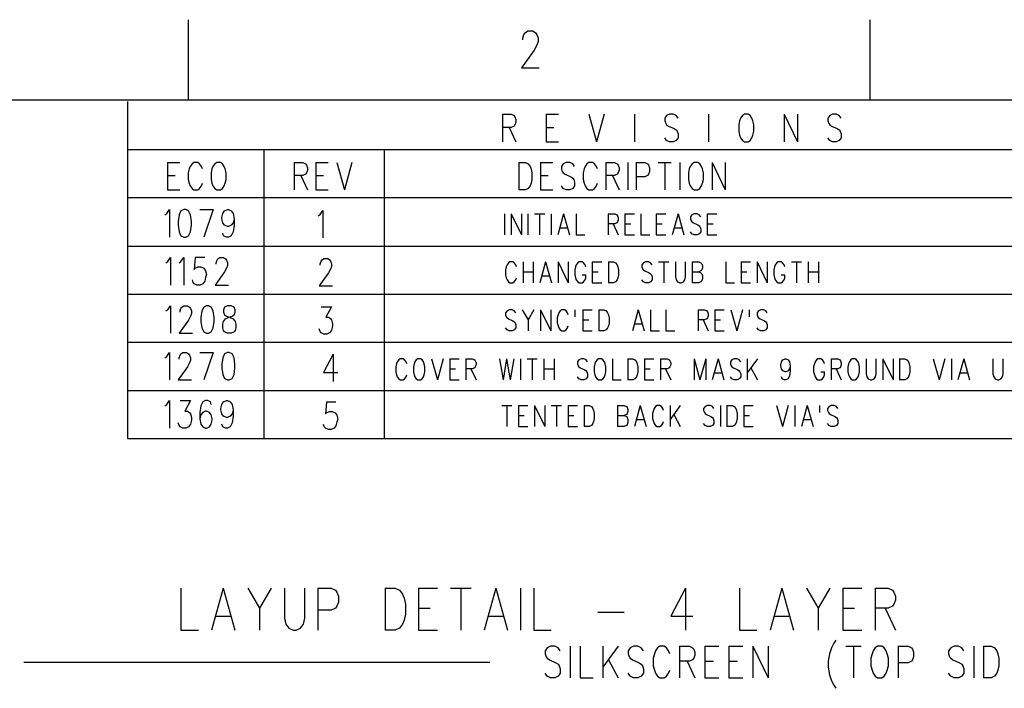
# Model space of a CAD drawing. Extents: x 0.9 to 16.1, y 0.6 to 10.4.
# Tile 30 of 31: x 11.8 to 14.6, y 8.5 to 10.4. Entities that reach past the tile are written whole.
import ezdxf

# ---------------------------------------------------------------- set-up
doc = ezdxf.new("R2010")
doc.units = 0
doc.layers.add('pho', color=1, linetype='CONTINUOUS')

msp = doc.modelspace()

# ---------------------------------------------------------------- linework, layer by layer
at = {"layer": 'pho', "color": 1}
for points in [[(12.31012, 10.19206), (12.31012, 10.41618)], [(14.21519, 10.19206), (14.21519, 10.41618)], [(13.24737, 10.37486), (13.25094, 10.37976), (13.25807, 10.38466), (13.27233, 10.38466), (13.27947, 10.37976), (13.28303, 10.37486), (13.2866, 10.36505), (13.2866, 10.35525), (13.28303, 10.34544), (13.2759, 10.33073), (13.24024, 10.28171), (13.29016, 10.28171)], [(13.24381, 10.36015), (13.24381, 10.36505), (13.24737, 10.37486)], [(1.10388, 10.19206), (15.89612, 10.19206)], [(12.13979, 10.18757), (12.13979, 9.64967), (15.27754, 9.64967)], [(13.1878, 10.15199), (13.1878, 10.07551)], [(13.1878, 10.15199), (13.21164, 10.15199), (13.21958, 10.14835), (13.22223, 10.14471), (13.22488, 10.13743), (13.22488, 10.13014), (13.22223, 10.12286), (13.21958, 10.11922), (13.21164, 10.11557), (13.1878, 10.11557)], [(13.30964, 10.15199), (13.30964, 10.07551)], [(13.30964, 10.15199), (13.34407, 10.15199)], [(13.42883, 10.15199), (13.45002, 10.07551)], [(13.47121, 10.15199), (13.45002, 10.07551)], [(13.55597, 10.15199), (13.55597, 10.07551)], [(13.67782, 10.14107), (13.67252, 10.14835), (13.66457, 10.15199), (13.65398, 10.15199), (13.64603, 10.14835), (13.64073, 10.14107), (13.64073, 10.13378), (13.64338, 10.1265), (13.64603, 10.12286), (13.65133, 10.11922), (13.66722, 10.11193), (13.67252, 10.10829), (13.67517, 10.10465), (13.67782, 10.09736), (13.67782, 10.08644), (13.67252, 10.07915), (13.66457, 10.07551), (13.65398, 10.07551), (13.64603, 10.07915), (13.64073, 10.08644)], [(13.76258, 10.15199), (13.76258, 10.07551)], [(13.86323, 10.15199), (13.85793, 10.14835), (13.85263, 10.14107), (13.84999, 10.13378), (13.84734, 10.12286), (13.84734, 10.10465), (13.84999, 10.09372), (13.85263, 10.08644), (13.85793, 10.07915), (13.86323, 10.07551), (13.87382, 10.07551), (13.87912, 10.07915), (13.88442, 10.08644), (13.88707, 10.09372), (13.88972, 10.10465), (13.88972, 10.12286), (13.88707, 10.13378), (13.88442, 10.14107), (13.87912, 10.14835), (13.87382, 10.15199), (13.86323, 10.15199)], [(13.97448, 10.15199), (13.97448, 10.07551)], [(13.97448, 10.15199), (14.01156, 10.07551)], [(14.01156, 10.15199), (14.01156, 10.07551)], [(14.1334, 10.14107), (14.1281, 10.14835), (14.12016, 10.15199), (14.10956, 10.15199), (14.10162, 10.14835), (14.09632, 10.14107), (14.09632, 10.13378), (14.09897, 10.1265), (14.10162, 10.12286), (14.10691, 10.11922), (14.12281, 10.11193), (14.1281, 10.10829), (14.13075, 10.10465), (14.1334, 10.09736), (14.1334, 10.08644), (14.1281, 10.07915), (14.12016, 10.07551), (14.10956, 10.07551), (14.10162, 10.07915), (14.09632, 10.08644)], [(13.20634, 10.11557), (13.22488, 10.07551)], [(13.30964, 10.11557), (13.33083, 10.11557)], [(13.30964, 10.07551), (13.34407, 10.07551)], [(15.9015, 10.0531), (12.13979, 10.0531)], [(12.13979, 10.0531), (12.13979, 9.5152), (15.89702, 9.5152)], [(12.5208, 10.0531), (12.5208, 9.64967)], [(12.85699, 10.0531), (12.85699, 9.64967)], [(12.25096, 10.01752), (12.25096, 9.94104)], [(12.25096, 10.01752), (12.28539, 10.01752)], [(12.34896, 9.99931), (12.34631, 10.00659), (12.34101, 10.01388), (12.33572, 10.01752), (12.32512, 10.01752), (12.31982, 10.01388), (12.31453, 10.00659), (12.31188, 9.99931), (12.30923, 9.98838), (12.30923, 9.97017), (12.31188, 9.95925), (12.31453, 9.95196), (12.31982, 9.94468), (12.32512, 9.94104), (12.33572, 9.94104), (12.34101, 9.94468), (12.34631, 9.95196), (12.34896, 9.95925)], [(12.38869, 10.01752), (12.38339, 10.01388), (12.3781, 10.00659), (12.37545, 9.99931), (12.3728, 9.98838), (12.3728, 9.97017), (12.37545, 9.95925), (12.3781, 9.95196), (12.38339, 9.94468), (12.38869, 9.94104), (12.39929, 9.94104), (12.40458, 9.94468), (12.40988, 9.95196), (12.41253, 9.95925), (12.41518, 9.97017), (12.41518, 9.98838), (12.41253, 9.99931), (12.40988, 10.00659), (12.40458, 10.01388), (12.39929, 10.01752), (12.38869, 10.01752)], [(12.60507, 10.01752), (12.60507, 9.94104)], [(12.60507, 10.01752), (12.62891, 10.01752), (12.63686, 10.01388), (12.63951, 10.01024), (12.64216, 10.00295), (12.64216, 9.99567), (12.63951, 9.98838), (12.63686, 9.98474), (12.62891, 9.9811), (12.60507, 9.9811)], [(12.66599, 10.01752), (12.66599, 9.94104)], [(12.66599, 10.01752), (12.70043, 10.01752)], [(12.72427, 10.01752), (12.74546, 9.94104)], [(12.76665, 10.01752), (12.74546, 9.94104)], [(13.23262, 10.01752), (13.23262, 9.94104)], [(13.23262, 10.01752), (13.25116, 10.01752), (13.25911, 10.01388), (13.26441, 10.00659), (13.26706, 9.99931), (13.26971, 9.98838), (13.26971, 9.97017), (13.26706, 9.95925), (13.26441, 9.95196), (13.25911, 9.94468), (13.25116, 9.94104), (13.23262, 9.94104)], [(13.29354, 10.01752), (13.29354, 9.94104)], [(13.29354, 10.01752), (13.32798, 10.01752)], [(13.3889, 10.00659), (13.3836, 10.01388), (13.37566, 10.01752), (13.36506, 10.01752), (13.35711, 10.01388), (13.35182, 10.00659), (13.35182, 9.99931), (13.35447, 9.99203), (13.35711, 9.98838), (13.36241, 9.98474), (13.3783, 9.97746), (13.3836, 9.97382), (13.38625, 9.97017), (13.3889, 9.96289), (13.3889, 9.95196), (13.3836, 9.94468), (13.37566, 9.94104), (13.36506, 9.94104), (13.35711, 9.94468), (13.35182, 9.95196)], [(13.45247, 9.99931), (13.44982, 10.00659), (13.44452, 10.01388), (13.43923, 10.01752), (13.42863, 10.01752), (13.42333, 10.01388), (13.41804, 10.00659), (13.41539, 9.99931), (13.41274, 9.98838), (13.41274, 9.97017), (13.41539, 9.95925), (13.41804, 9.95196), (13.42333, 9.94468), (13.42863, 9.94104), (13.43923, 9.94104), (13.44452, 9.94468), (13.44982, 9.95196), (13.45247, 9.95925)], [(13.47631, 10.01752), (13.47631, 9.94104)], [(13.47631, 10.01752), (13.50015, 10.01752), (13.50809, 10.01388), (13.51074, 10.01024), (13.51339, 10.00295), (13.51339, 9.99567), (13.51074, 9.98838), (13.50809, 9.98474), (13.50015, 9.9811), (13.47631, 9.9811)], [(13.53723, 10.01752), (13.53723, 9.94104)], [(13.56107, 10.01752), (13.56107, 9.94104)], [(13.56107, 10.01752), (13.58491, 10.01752), (13.59285, 10.01388), (13.5955, 10.01024), (13.59815, 10.00295), (13.59815, 9.99203), (13.5955, 9.98474), (13.59285, 9.9811), (13.58491, 9.97746), (13.56107, 9.97746)], [(13.62199, 10.01752), (13.65907, 10.01752)], [(13.64053, 10.01752), (13.64053, 9.94104)], [(13.68291, 10.01752), (13.68291, 9.94104)], [(13.72264, 10.01752), (13.71734, 10.01388), (13.71205, 10.00659), (13.7094, 9.99931), (13.70675, 9.98838), (13.70675, 9.97017), (13.7094, 9.95925), (13.71205, 9.95196), (13.71734, 9.94468), (13.72264, 9.94104), (13.73324, 9.94104), (13.73853, 9.94468), (13.74383, 9.95196), (13.74648, 9.95925), (13.74913, 9.97017), (13.74913, 9.98838), (13.74648, 9.99931), (13.74383, 10.00659), (13.73853, 10.01388), (13.73324, 10.01752), (13.72264, 10.01752)], [(13.77297, 10.01752), (13.77297, 9.94104)], [(13.77297, 10.01752), (13.81005, 9.94104)], [(13.81005, 10.01752), (13.81005, 9.94104)], [(12.25096, 9.9811), (12.27215, 9.9811)], [(12.62361, 9.9811), (12.64216, 9.94104)], [(12.66599, 9.9811), (12.68718, 9.9811)], [(13.29354, 9.9811), (13.31473, 9.9811)], [(13.49485, 9.9811), (13.51339, 9.94104)], [(12.25096, 9.94104), (12.28539, 9.94104)], [(12.66599, 9.94104), (12.70043, 9.94104)], [(13.29354, 9.94104), (13.32798, 9.94104)], [(15.9015, 9.91862), (12.13979, 9.91862)], [(12.13979, 9.91862), (12.13979, 9.38072), (15.88806, 9.38072)], [(12.13979, 9.91862), (12.13979, 9.38072), (15.89702, 9.38072)], [(12.5208, 9.91862), (12.5208, 9.5152)], [(12.85699, 9.91862), (12.85699, 9.5152)], [(12.24378, 9.87117), (12.24908, 9.87481), (12.25703, 9.88573), (12.25703, 9.80925)], [(12.29676, 9.88573), (12.28881, 9.88209), (12.28352, 9.87117), (12.28087, 9.85296), (12.28087, 9.84203), (12.28352, 9.82382), (12.28881, 9.81289), (12.29676, 9.80925), (12.30206, 9.80925), (12.31, 9.81289), (12.3153, 9.82382), (12.31795, 9.84203), (12.31795, 9.85296), (12.3153, 9.87117), (12.31, 9.88209), (12.30206, 9.88573), (12.29676, 9.88573)], [(12.34179, 9.88573), (12.37887, 9.88573)], [(12.37887, 9.88573), (12.35238, 9.80925)], [(12.43714, 9.86024), (12.43449, 9.84931), (12.4292, 9.84203), (12.42125, 9.83839), (12.4186, 9.83839), (12.41066, 9.84203), (12.40536, 9.84931), (12.40271, 9.86024), (12.40271, 9.86388), (12.40536, 9.87481), (12.41066, 9.88209), (12.4186, 9.88573), (12.42125, 9.88573), (12.4292, 9.88209), (12.43449, 9.87481), (12.43714, 9.86024), (12.43714, 9.84203), (12.43449, 9.82382), (12.4292, 9.81289), (12.42125, 9.80925), (12.41595, 9.80925), (12.40801, 9.81289), (12.40536, 9.82018)], [(12.67231, 9.86848), (12.67761, 9.87212), (12.68555, 9.88304), (12.68555, 9.80656)], [(13.19318, 9.87436), (13.19318, 9.81553)], [(13.21151, 9.87436), (13.21151, 9.81553)], [(13.21151, 9.87436), (13.24004, 9.81553)], [(13.24004, 9.87436), (13.24004, 9.81553)], [(13.25838, 9.87436), (13.25838, 9.81553)], [(13.27671, 9.87436), (13.30524, 9.87436)], [(13.29098, 9.87436), (13.29098, 9.81553)], [(13.32358, 9.87436), (13.32358, 9.81553)], [(13.35822, 9.87436), (13.34191, 9.81553)], [(13.35822, 9.87436), (13.37451, 9.81553)], [(13.39285, 9.87436), (13.39285, 9.81553), (13.4173, 9.81553)], [(13.4825, 9.87436), (13.4825, 9.81553)], [(13.4825, 9.87436), (13.50084, 9.87436), (13.50695, 9.87156), (13.50899, 9.86876), (13.51103, 9.86315), (13.51103, 9.85755), (13.50899, 9.85195), (13.50695, 9.84915), (13.50084, 9.84634), (13.4825, 9.84634)], [(13.52936, 9.87436), (13.52936, 9.81553)], [(13.52936, 9.87436), (13.55585, 9.87436)], [(13.57419, 9.87436), (13.57419, 9.81553), (13.59864, 9.81553)], [(13.61698, 9.87436), (13.61698, 9.81553)], [(13.61698, 9.87436), (13.64346, 9.87436)], [(13.6781, 9.87436), (13.6618, 9.81553)], [(13.6781, 9.87436), (13.6944, 9.81553)], [(13.71682, 9.87156), (13.71274, 9.86595)], [(13.71274, 9.86595), (13.71274, 9.86035), (13.71478, 9.85475), (13.71682, 9.85195)], [(13.74127, 9.86595), (13.73719, 9.87156), (13.73108, 9.87436), (13.72293, 9.87436), (13.71682, 9.87156)], [(13.71682, 9.85195), (13.72089, 9.84915), (13.73311, 9.84354)], [(13.7596, 9.87436), (13.7596, 9.81553)], [(13.7596, 9.87436), (13.78609, 9.87436)], [(13.34803, 9.83514), (13.3684, 9.83514)], [(13.49676, 9.84634), (13.51103, 9.81553)], [(13.52936, 9.84634), (13.54566, 9.84634)], [(13.61698, 9.84634), (13.63328, 9.84634)], [(13.66791, 9.83514), (13.68829, 9.83514)], [(13.71682, 9.81833), (13.71274, 9.82393)], [(13.74127, 9.82393), (13.73719, 9.81833), (13.73108, 9.81553), (13.72293, 9.81553), (13.71682, 9.81833)], [(13.73311, 9.84354), (13.73719, 9.84074), (13.73923, 9.83794), (13.74127, 9.83234)], [(13.74127, 9.83234), (13.74127, 9.82393)], [(13.7596, 9.84634), (13.7759, 9.84634)], [(13.52936, 9.81553), (13.55585, 9.81553)], [(13.61698, 9.81553), (13.64346, 9.81553)], [(13.7596, 9.81553), (13.78609, 9.81553)], [(12.13979, 9.78415), (15.89702, 9.78415)], [(12.13979, 9.78415), (12.13979, 9.24625), (15.88806, 9.24625)], [(12.5208, 9.78415), (12.5208, 9.38072)], [(12.85699, 9.78415), (12.85699, 9.38072)], [(12.24647, 9.73714), (12.25177, 9.74078), (12.25972, 9.75171), (12.25972, 9.67522)], [(12.28356, 9.73714), (12.28885, 9.74078), (12.2968, 9.75171), (12.2968, 9.67522)], [(12.35507, 9.75171), (12.32858, 9.75171), (12.32594, 9.71893), (12.32858, 9.72257), (12.33653, 9.72621), (12.34448, 9.72621), (12.35242, 9.72257), (12.35772, 9.71529), (12.36037, 9.70436), (12.35772, 9.69708), (12.35507, 9.68615), (12.34977, 9.67887), (12.34183, 9.67522), (12.33388, 9.67522), (12.32594, 9.67887), (12.32329, 9.68251), (12.32064, 9.68979)], [(12.38686, 9.7335), (12.38686, 9.73714), (12.38951, 9.74442), (12.39215, 9.74807), (12.39745, 9.75171), (12.40805, 9.75171), (12.41334, 9.74807), (12.41599, 9.74442), (12.41864, 9.73714), (12.41864, 9.72986), (12.41599, 9.72257), (12.4107, 9.71164), (12.38421, 9.67522), (12.42129, 9.67522)], [(12.67765, 9.73081), (12.67765, 9.73445), (12.6803, 9.74173), (12.68295, 9.74538), (12.68824, 9.74902), (12.69884, 9.74902), (12.70414, 9.74538), (12.70679, 9.74173), (12.70943, 9.73445), (12.70943, 9.72717), (12.70679, 9.71988), (12.70149, 9.70896), (12.675, 9.67254), (12.71208, 9.67254)], [(13.22643, 9.72633), (13.22439, 9.73193), (13.22032, 9.73753), (13.21624, 9.74033), (13.20809, 9.74033), (13.20402, 9.73753), (13.19994, 9.73193), (13.1979, 9.72633), (13.19587, 9.71792), (13.19587, 9.70391), (13.1979, 9.69551), (13.19994, 9.6899), (13.20402, 9.6843), (13.20809, 9.6815), (13.21624, 9.6815), (13.22032, 9.6843), (13.22439, 9.6899), (13.22643, 9.69551)], [(13.24477, 9.74033), (13.24477, 9.6815)], [(13.27329, 9.74033), (13.27329, 9.6815)], [(13.30793, 9.74033), (13.29163, 9.6815)], [(13.30793, 9.74033), (13.32423, 9.6815)], [(13.34257, 9.74033), (13.34257, 9.6815)], [(13.34257, 9.74033), (13.37109, 9.6815)], [(13.37109, 9.74033), (13.37109, 9.6815)], [(13.41999, 9.72633), (13.41795, 9.73193), (13.41388, 9.73753), (13.4098, 9.74033), (13.40165, 9.74033), (13.39758, 9.73753), (13.3935, 9.73193), (13.39147, 9.72633), (13.38943, 9.71792), (13.38943, 9.70391), (13.39147, 9.69551), (13.3935, 9.6899), (13.39758, 9.6843), (13.40165, 9.6815), (13.4098, 9.6815), (13.41388, 9.6843), (13.41795, 9.6899), (13.41999, 9.69551), (13.41999, 9.70391)], [(13.43833, 9.74033), (13.43833, 9.6815)], [(13.43833, 9.74033), (13.46482, 9.74033)], [(13.48315, 9.74033), (13.48315, 9.6815)], [(13.48315, 9.74033), (13.49742, 9.74033), (13.50353, 9.73753), (13.5076, 9.73193), (13.50964, 9.72633), (13.51168, 9.71792), (13.51168, 9.70391), (13.50964, 9.69551), (13.5076, 9.6899), (13.50353, 9.6843), (13.49742, 9.6815), (13.48315, 9.6815)], [(13.6054, 9.73193), (13.60133, 9.73753), (13.59522, 9.74033), (13.58707, 9.74033), (13.58095, 9.73753), (13.57688, 9.73193), (13.57688, 9.72633), (13.57892, 9.72072), (13.58095, 9.71792), (13.58503, 9.71512), (13.59725, 9.70952), (13.60133, 9.70671), (13.60337, 9.70391), (13.6054, 9.69831), (13.6054, 9.6899), (13.60133, 9.6843), (13.59522, 9.6815), (13.58707, 9.6815), (13.58095, 9.6843), (13.57688, 9.6899)], [(13.62374, 9.74033), (13.65227, 9.74033)], [(13.638, 9.74033), (13.638, 9.6815)], [(13.6706, 9.74033), (13.6706, 9.69831), (13.67264, 9.6899), (13.67672, 9.6843), (13.68283, 9.6815), (13.6869, 9.6815), (13.69302, 9.6843), (13.69709, 9.6899), (13.69913, 9.69831), (13.69913, 9.74033)], [(13.71747, 9.74033), (13.71747, 9.6815)], [(13.71747, 9.74033), (13.7358, 9.74033), (13.74192, 9.73753), (13.74395, 9.73473), (13.74599, 9.72913), (13.74599, 9.72352), (13.74395, 9.71792), (13.74192, 9.71512), (13.7358, 9.71232)], [(13.81119, 9.74033), (13.81119, 9.6815), (13.83564, 9.6815)], [(13.85398, 9.74033), (13.85398, 9.6815)], [(13.85398, 9.74033), (13.88047, 9.74033)], [(13.8988, 9.74033), (13.8988, 9.6815)], [(13.8988, 9.74033), (13.92733, 9.6815)], [(13.92733, 9.74033), (13.92733, 9.6815)], [(13.97623, 9.72633), (13.97419, 9.73193), (13.97012, 9.73753), (13.96604, 9.74033), (13.95789, 9.74033), (13.95382, 9.73753), (13.94974, 9.73193), (13.9477, 9.72633), (13.94567, 9.71792), (13.94567, 9.70391), (13.9477, 9.69551), (13.94974, 9.6899), (13.95382, 9.6843), (13.95789, 9.6815), (13.96604, 9.6815), (13.97012, 9.6843), (13.97419, 9.6899), (13.97623, 9.69551), (13.97623, 9.70391)], [(13.99457, 9.74033), (14.02309, 9.74033)], [(14.00883, 9.74033), (14.00883, 9.6815)], [(14.04143, 9.74033), (14.04143, 9.6815)], [(14.06995, 9.74033), (14.06995, 9.6815)], [(13.24477, 9.71232), (13.27329, 9.71232)], [(13.29774, 9.70111), (13.31812, 9.70111)], [(13.4098, 9.70391), (13.41999, 9.70391)], [(13.43833, 9.71232), (13.45463, 9.71232)], [(13.71747, 9.71232), (13.7358, 9.71232), (13.74192, 9.70952), (13.74395, 9.70671), (13.74599, 9.70111), (13.74599, 9.69271), (13.74395, 9.6871), (13.74192, 9.6843), (13.7358, 9.6815), (13.71747, 9.6815)], [(13.85398, 9.71232), (13.87028, 9.71232)], [(13.96604, 9.70391), (13.97623, 9.70391)], [(14.04143, 9.71232), (14.06995, 9.71232)], [(13.43833, 9.6815), (13.46482, 9.6815)], [(13.85398, 9.6815), (13.88047, 9.6815)], [(12.13979, 9.64967), (15.89254, 9.64967)], [(12.5208, 9.64967), (12.5208, 9.24625)], [(12.85699, 9.64967), (12.85699, 9.24625)], [(12.24647, 9.60266), (12.25177, 9.60631), (12.25972, 9.61723), (12.25972, 9.54075)], [(12.2862, 9.59902), (12.2862, 9.60266), (12.28885, 9.60995), (12.2915, 9.61359), (12.2968, 9.61723), (12.30739, 9.61723), (12.31269, 9.61359), (12.31534, 9.60995), (12.31799, 9.60266), (12.31799, 9.59538), (12.31534, 9.5881), (12.31004, 9.57717), (12.28356, 9.54075), (12.32064, 9.54075)], [(12.36037, 9.61723), (12.35242, 9.61359), (12.34713, 9.60266), (12.34448, 9.58445), (12.34448, 9.57353), (12.34713, 9.55532), (12.35242, 9.54439), (12.36037, 9.54075), (12.36567, 9.54075), (12.37361, 9.54439), (12.37891, 9.55532), (12.38156, 9.57353), (12.38156, 9.58445), (12.37891, 9.60266), (12.37361, 9.61359), (12.36567, 9.61723), (12.36037, 9.61723)], [(12.41864, 9.61723), (12.4107, 9.61359), (12.40805, 9.60631), (12.40805, 9.59902), (12.4107, 9.59174), (12.41599, 9.5881), (12.42659, 9.58445), (12.43453, 9.58081), (12.43983, 9.57353), (12.44248, 9.56624), (12.44248, 9.55532), (12.43983, 9.54803), (12.43718, 9.54439), (12.42924, 9.54075), (12.41864, 9.54075), (12.4107, 9.54439), (12.40805, 9.54803), (12.4054, 9.55532), (12.4054, 9.56624), (12.40805, 9.57353), (12.41334, 9.58081), (12.42129, 9.58445), (12.43189, 9.5881), (12.43718, 9.59174), (12.43983, 9.59902), (12.43983, 9.60631), (12.43718, 9.61359), (12.42924, 9.61723), (12.41864, 9.61723)], [(12.6803, 9.61454), (12.70943, 9.61454), (12.69354, 9.58541), (12.70149, 9.58541), (12.70679, 9.58176), (12.70943, 9.57812), (12.71208, 9.5672), (12.71208, 9.55991), (12.70943, 9.54899), (12.70414, 9.5417), (12.69619, 9.53806), (12.68824, 9.53806), (12.6803, 9.5417), (12.67765, 9.54534), (12.675, 9.55263)], [(13.22439, 9.59745), (13.22032, 9.60306), (13.2142, 9.60586), (13.20605, 9.60586), (13.19994, 9.60306), (13.19587, 9.59745), (13.19587, 9.59185), (13.1979, 9.58625), (13.19994, 9.58345), (13.20402, 9.58064), (13.21624, 9.57504), (13.22032, 9.57224), (13.22235, 9.56944), (13.22439, 9.56383), (13.22439, 9.55543), (13.22032, 9.54983), (13.2142, 9.54703), (13.20605, 9.54703), (13.19994, 9.54983), (13.19587, 9.55543)], [(13.24273, 9.60586), (13.25903, 9.57784), (13.25903, 9.54703)], [(13.27533, 9.60586), (13.25903, 9.57784)], [(13.29367, 9.60586), (13.29367, 9.54703)], [(13.29367, 9.60586), (13.32219, 9.54703)], [(13.32219, 9.60586), (13.32219, 9.54703)], [(13.37109, 9.59185), (13.36905, 9.59745), (13.36498, 9.60306), (13.3609, 9.60586), (13.35275, 9.60586), (13.34868, 9.60306), (13.3446, 9.59745), (13.34257, 9.59185), (13.34053, 9.58345), (13.34053, 9.56944), (13.34257, 9.56103), (13.3446, 9.55543), (13.34868, 9.54983), (13.35275, 9.54703), (13.3609, 9.54703), (13.36498, 9.54983), (13.36905, 9.55543), (13.37109, 9.56103)], [(13.38943, 9.60586), (13.38943, 9.58625)], [(13.41184, 9.60586), (13.41184, 9.54703)], [(13.41184, 9.60586), (13.43833, 9.60586)], [(13.45667, 9.60586), (13.45667, 9.54703)], [(13.45667, 9.60586), (13.47093, 9.60586), (13.47704, 9.60306), (13.48112, 9.59745), (13.48315, 9.59185), (13.48519, 9.58345), (13.48519, 9.56944), (13.48315, 9.56103), (13.48112, 9.55543), (13.47704, 9.54983), (13.47093, 9.54703), (13.45667, 9.54703)], [(13.56669, 9.60586), (13.55039, 9.54703)], [(13.56669, 9.60586), (13.58299, 9.54703)], [(13.60133, 9.60586), (13.60133, 9.54703), (13.62578, 9.54703)], [(13.64412, 9.60586), (13.64412, 9.54703), (13.66857, 9.54703)], [(13.73377, 9.60586), (13.73377, 9.54703)], [(13.73377, 9.60586), (13.7521, 9.60586), (13.75822, 9.60306), (13.76025, 9.60025), (13.76229, 9.59465), (13.76229, 9.58905), (13.76025, 9.58345), (13.75822, 9.58064), (13.7521, 9.57784), (13.73377, 9.57784)], [(13.78063, 9.60586), (13.78063, 9.54703)], [(13.78063, 9.60586), (13.80712, 9.60586)], [(13.82545, 9.60586), (13.84175, 9.54703)], [(13.85805, 9.60586), (13.84175, 9.54703)], [(13.87639, 9.60586), (13.87639, 9.58625)], [(13.92733, 9.59745), (13.92325, 9.60306), (13.91714, 9.60586), (13.90899, 9.60586), (13.90288, 9.60306), (13.8988, 9.59745), (13.8988, 9.59185), (13.90084, 9.58625), (13.90288, 9.58345), (13.90695, 9.58064), (13.91918, 9.57504), (13.92325, 9.57224), (13.92529, 9.56944), (13.92733, 9.56383), (13.92733, 9.55543), (13.92325, 9.54983), (13.91714, 9.54703), (13.90899, 9.54703), (13.90288, 9.54983), (13.8988, 9.55543)], [(13.41184, 9.57784), (13.42814, 9.57784)], [(13.74803, 9.57784), (13.76229, 9.54703)], [(13.78063, 9.57784), (13.79693, 9.57784)], [(13.5565, 9.56664), (13.57688, 9.56664)], [(13.41184, 9.54703), (13.43833, 9.54703)], [(13.78063, 9.54703), (13.80712, 9.54703)], [(12.13979, 9.5152), (15.27754, 9.5152)], [(12.24378, 9.47222), (12.24908, 9.47587), (12.25703, 9.48679), (12.25703, 9.41031)], [(12.28352, 9.46858), (12.28352, 9.47222), (12.28616, 9.47951), (12.28881, 9.48315), (12.29411, 9.48679), (12.30471, 9.48679), (12.31, 9.48315), (12.31265, 9.47951), (12.3153, 9.47222), (12.3153, 9.46494), (12.31265, 9.45766), (12.30735, 9.44673), (12.28087, 9.41031), (12.31795, 9.41031)], [(12.34179, 9.48679), (12.37887, 9.48679)], [(12.37887, 9.48679), (12.35238, 9.41031)], [(12.4186, 9.48679), (12.41066, 9.48315), (12.40536, 9.47222), (12.40271, 9.45401), (12.40271, 9.44309), (12.40536, 9.42488), (12.41066, 9.41395), (12.4186, 9.41031), (12.4239, 9.41031), (12.43185, 9.41395), (12.43714, 9.42488), (12.43979, 9.44309), (12.43979, 9.45401), (12.43714, 9.47222), (12.43185, 9.48315), (12.4239, 9.48679), (12.4186, 9.48679)], [(12.71404, 9.48231), (12.68755, 9.43132), (12.72728, 9.43132)], [(12.71404, 9.48231), (12.71404, 9.40583)], [(12.91983, 9.45513), (12.91779, 9.46074), (12.91371, 9.46634), (12.90964, 9.46914), (12.90149, 9.46914), (12.89741, 9.46634), (12.89334, 9.46074), (12.8913, 9.45513), (12.88926, 9.44673), (12.88926, 9.43272), (12.8913, 9.42432), (12.89334, 9.41871), (12.89741, 9.41311), (12.90149, 9.41031), (12.90964, 9.41031), (12.91371, 9.41311), (12.91779, 9.41871), (12.91983, 9.42432)], [(12.95039, 9.46914), (12.94631, 9.46634), (12.94224, 9.46074), (12.9402, 9.45513), (12.93816, 9.44673), (12.93816, 9.43272), (12.9402, 9.42432), (12.94224, 9.41871), (12.94631, 9.41311), (12.95039, 9.41031), (12.95854, 9.41031), (12.96261, 9.41311), (12.96669, 9.41871), (12.96873, 9.42432), (12.97076, 9.43272), (12.97076, 9.44673), (12.96873, 9.45513), (12.96669, 9.46074), (12.96261, 9.46634), (12.95854, 9.46914), (12.95039, 9.46914)], [(12.9891, 9.46914), (13.0054, 9.41031)], [(13.0217, 9.46914), (13.0054, 9.41031)], [(13.04004, 9.46914), (13.04004, 9.41031)], [(13.04004, 9.46914), (13.06653, 9.46914)], [(13.08486, 9.46914), (13.08486, 9.41031)], [(13.08486, 9.46914), (13.1032, 9.46914), (13.10931, 9.46634), (13.11135, 9.46354), (13.11339, 9.45794), (13.11339, 9.45233), (13.11135, 9.44673), (13.10931, 9.44393), (13.1032, 9.44113), (13.08486, 9.44113)], [(13.17859, 9.46914), (13.18878, 9.41031)], [(13.19896, 9.46914), (13.18878, 9.41031)], [(13.19896, 9.46914), (13.20915, 9.41031)], [(13.21934, 9.46914), (13.20915, 9.41031)], [(13.23768, 9.46914), (13.23768, 9.41031)], [(13.25601, 9.46914), (13.28454, 9.46914)], [(13.27028, 9.46914), (13.27028, 9.41031)], [(13.30288, 9.46914), (13.30288, 9.41031)], [(13.3314, 9.46914), (13.3314, 9.41031)], [(13.42513, 9.46074), (13.42105, 9.46634), (13.41494, 9.46914), (13.40679, 9.46914), (13.40068, 9.46634), (13.3966, 9.46074), (13.3966, 9.45513), (13.39864, 9.44953), (13.40068, 9.44673), (13.40475, 9.44393), (13.41698, 9.43832), (13.42105, 9.43552), (13.42309, 9.43272), (13.42513, 9.42712), (13.42513, 9.41871), (13.42105, 9.41311), (13.41494, 9.41031), (13.40679, 9.41031), (13.40068, 9.41311), (13.3966, 9.41871)], [(13.45569, 9.46914), (13.45161, 9.46634), (13.44754, 9.46074), (13.4455, 9.45513), (13.44346, 9.44673), (13.44346, 9.43272), (13.4455, 9.42432), (13.44754, 9.41871), (13.45161, 9.41311), (13.45569, 9.41031), (13.46384, 9.41031), (13.46791, 9.41311), (13.47199, 9.41871), (13.47403, 9.42432), (13.47606, 9.43272), (13.47606, 9.44673), (13.47403, 9.45513), (13.47199, 9.46074), (13.46791, 9.46634), (13.46384, 9.46914), (13.45569, 9.46914)], [(13.4944, 9.46914), (13.4944, 9.41031), (13.51885, 9.41031)], [(13.53719, 9.46914), (13.53719, 9.41031)], [(13.53719, 9.46914), (13.55145, 9.46914), (13.55756, 9.46634), (13.56164, 9.46074), (13.56368, 9.45513), (13.56571, 9.44673), (13.56571, 9.43272), (13.56368, 9.42432), (13.56164, 9.41871), (13.55756, 9.41311), (13.55145, 9.41031), (13.53719, 9.41031)], [(13.58405, 9.46914), (13.58405, 9.41031)], [(13.58405, 9.46914), (13.61054, 9.46914)], [(13.62888, 9.46914), (13.62888, 9.41031)], [(13.62888, 9.46914), (13.64721, 9.46914), (13.65333, 9.46634), (13.65536, 9.46354), (13.6574, 9.45794), (13.6574, 9.45233), (13.65536, 9.44673), (13.65333, 9.44393), (13.64721, 9.44113), (13.62888, 9.44113)], [(13.7226, 9.46914), (13.7226, 9.41031)], [(13.7226, 9.46914), (13.7389, 9.41031)], [(13.7552, 9.46914), (13.7389, 9.41031)], [(13.7552, 9.46914), (13.7552, 9.41031)], [(13.78984, 9.46914), (13.77354, 9.41031)], [(13.78984, 9.46914), (13.80614, 9.41031)], [(13.853, 9.46074), (13.84893, 9.46634), (13.84281, 9.46914), (13.83466, 9.46914), (13.82855, 9.46634), (13.82448, 9.46074), (13.82448, 9.45513), (13.82651, 9.44953), (13.82855, 9.44673), (13.83263, 9.44393), (13.84485, 9.43832), (13.84893, 9.43552), (13.85096, 9.43272), (13.853, 9.42712), (13.853, 9.41871), (13.84893, 9.41311), (13.84281, 9.41031), (13.83466, 9.41031), (13.82855, 9.41311), (13.82448, 9.41871)], [(13.87134, 9.46914), (13.87134, 9.41031)], [(13.89986, 9.46914), (13.87134, 9.42992)], [(13.99155, 9.44953), (13.98951, 9.44113), (13.98544, 9.43552), (13.97933, 9.43272), (13.97729, 9.43272), (13.97118, 9.43552), (13.9671, 9.44113), (13.96506, 9.44953), (13.96506, 9.45233), (13.9671, 9.46074), (13.97118, 9.46634), (13.97729, 9.46914), (13.97933, 9.46914), (13.98544, 9.46634), (13.98951, 9.46074), (13.99155, 9.44953), (13.99155, 9.43552), (13.98951, 9.42152), (13.98544, 9.41311), (13.97933, 9.41031), (13.97525, 9.41031), (13.96914, 9.41311), (13.9671, 9.41871)], [(14.08731, 9.45513), (14.08528, 9.46074), (14.0812, 9.46634), (14.07713, 9.46914), (14.06898, 9.46914), (14.0649, 9.46634), (14.06083, 9.46074), (14.05879, 9.45513), (14.05675, 9.44673), (14.05675, 9.43272), (14.05879, 9.42432), (14.06083, 9.41871), (14.0649, 9.41311), (14.06898, 9.41031), (14.07713, 9.41031), (14.0812, 9.41311), (14.08528, 9.41871), (14.08731, 9.42432), (14.08731, 9.43272)], [(14.10565, 9.46914), (14.10565, 9.41031)], [(14.10565, 9.46914), (14.12399, 9.46914), (14.1301, 9.46634), (14.13214, 9.46354), (14.13418, 9.45794), (14.13418, 9.45233), (14.13214, 9.44673), (14.1301, 9.44393), (14.12399, 9.44113), (14.10565, 9.44113)], [(14.16474, 9.46914), (14.16066, 9.46634), (14.15659, 9.46074), (14.15455, 9.45513), (14.15251, 9.44673), (14.15251, 9.43272), (14.15455, 9.42432), (14.15659, 9.41871), (14.16066, 9.41311), (14.16474, 9.41031), (14.17289, 9.41031), (14.17696, 9.41311), (14.18104, 9.41871), (14.18308, 9.42432), (14.18511, 9.43272), (14.18511, 9.44673), (14.18308, 9.45513), (14.18104, 9.46074), (14.17696, 9.46634), (14.17289, 9.46914), (14.16474, 9.46914)], [(14.20345, 9.46914), (14.20345, 9.42712), (14.20549, 9.41871), (14.20956, 9.41311), (14.21568, 9.41031), (14.21975, 9.41031), (14.22586, 9.41311), (14.22994, 9.41871), (14.23198, 9.42712), (14.23198, 9.46914)], [(14.25031, 9.46914), (14.25031, 9.41031)], [(14.25031, 9.46914), (14.27884, 9.41031)], [(14.27884, 9.46914), (14.27884, 9.41031)], [(14.29718, 9.46914), (14.29718, 9.41031)], [(14.29718, 9.46914), (14.31144, 9.46914), (14.31755, 9.46634), (14.32163, 9.46074), (14.32366, 9.45513), (14.3257, 9.44673), (14.3257, 9.43272), (14.32366, 9.42432), (14.32163, 9.41871), (14.31755, 9.41311), (14.31144, 9.41031), (14.29718, 9.41031)], [(14.3909, 9.46914), (14.4072, 9.41031)], [(14.4235, 9.46914), (14.4072, 9.41031)], [(14.44184, 9.46914), (14.44184, 9.41031)], [(14.47648, 9.46914), (14.46018, 9.41031)], [(14.47648, 9.46914), (14.49278, 9.41031)], [(14.55798, 9.46914), (14.55798, 9.42712), (14.56001, 9.41871), (14.56409, 9.41311), (14.5702, 9.41031), (14.57428, 9.41031), (14.58039, 9.41311), (14.58446, 9.41871), (14.5865, 9.42712), (14.5865, 9.46914)], [(13.04004, 9.44113), (13.05634, 9.44113)], [(13.09913, 9.44113), (13.11339, 9.41031)], [(13.30288, 9.44113), (13.3314, 9.44113)], [(13.58405, 9.44113), (13.60035, 9.44113)], [(13.64314, 9.44113), (13.6574, 9.41031)], [(13.88153, 9.44393), (13.89986, 9.41031)], [(14.11991, 9.44113), (14.13418, 9.41031)], [(13.04004, 9.41031), (13.06653, 9.41031)], [(13.58405, 9.41031), (13.61054, 9.41031)], [(13.77965, 9.42992), (13.80003, 9.42992)], [(14.07713, 9.43272), (14.08731, 9.43272)], [(14.46629, 9.42992), (14.48666, 9.42992)], [(12.24378, 9.33775), (12.24908, 9.34139), (12.25703, 9.35232), (12.25703, 9.27583)], [(12.28616, 9.35232), (12.3153, 9.35232), (12.29941, 9.32318), (12.30735, 9.32318), (12.31265, 9.31954), (12.3153, 9.3159), (12.31795, 9.30497), (12.31795, 9.29769), (12.3153, 9.28676), (12.31, 9.27948), (12.30206, 9.27583), (12.29411, 9.27583), (12.28616, 9.27948), (12.28352, 9.28312), (12.28087, 9.2904)], [(12.37357, 9.34139), (12.37092, 9.34867), (12.36298, 9.35232), (12.35768, 9.35232), (12.34973, 9.34867), (12.34444, 9.33775), (12.34179, 9.31954), (12.34179, 9.30133), (12.34444, 9.28676), (12.34973, 9.27948), (12.35768, 9.27583), (12.36033, 9.27583), (12.36828, 9.27948), (12.37357, 9.28676), (12.37622, 9.29769), (12.37622, 9.30133), (12.37357, 9.31225), (12.36828, 9.31954), (12.36033, 9.32318), (12.35768, 9.32318), (12.34973, 9.31954), (12.34444, 9.31225), (12.34179, 9.30133)], [(12.43449, 9.32682), (12.43185, 9.3159), (12.42655, 9.30861), (12.4186, 9.30497), (12.41595, 9.30497), (12.40801, 9.30861), (12.40271, 9.3159), (12.40006, 9.32682), (12.40006, 9.33046), (12.40271, 9.34139), (12.40801, 9.34867), (12.41595, 9.35232), (12.4186, 9.35232), (12.42655, 9.34867), (12.43185, 9.34139), (12.43449, 9.32682), (12.43449, 9.30861), (12.43185, 9.2904), (12.42655, 9.27948), (12.4186, 9.27583), (12.4133, 9.27583), (12.40536, 9.27948), (12.40271, 9.28676)], [(12.72199, 9.34783), (12.6955, 9.34783), (12.69285, 9.31506), (12.6955, 9.3187), (12.70344, 9.32234), (12.71139, 9.32234), (12.71934, 9.3187), (12.72463, 9.31141), (12.72728, 9.30049), (12.72463, 9.2932), (12.72199, 9.28228), (12.71669, 9.27499), (12.70874, 9.27135), (12.7008, 9.27135), (12.69285, 9.27499), (12.6902, 9.27864), (12.68755, 9.28592)], [(13.18511, 9.33915), (13.21363, 9.33915)], [(13.19937, 9.33915), (13.19937, 9.28032)], [(13.23197, 9.33915), (13.23197, 9.28032)], [(13.23197, 9.33915), (13.25846, 9.33915)], [(13.2768, 9.33915), (13.2768, 9.28032)], [(13.2768, 9.33915), (13.30532, 9.28032)], [(13.30532, 9.33915), (13.30532, 9.28032)], [(13.32366, 9.33915), (13.35218, 9.33915)], [(13.33792, 9.33915), (13.33792, 9.28032)], [(13.37052, 9.33915), (13.37052, 9.28032)], [(13.37052, 9.33915), (13.39701, 9.33915)], [(13.41535, 9.33915), (13.41535, 9.28032)], [(13.41535, 9.33915), (13.42961, 9.33915), (13.43572, 9.33635), (13.4398, 9.33074), (13.44183, 9.32514), (13.44387, 9.31674), (13.44387, 9.30273), (13.44183, 9.29432), (13.4398, 9.28872), (13.43572, 9.28312), (13.42961, 9.28032), (13.41535, 9.28032)], [(13.50907, 9.33915), (13.50907, 9.28032)], [(13.50907, 9.33915), (13.52741, 9.33915), (13.53352, 9.33635), (13.53556, 9.33355), (13.5376, 9.32794), (13.5376, 9.32234), (13.53556, 9.31674), (13.53352, 9.31394), (13.52741, 9.31113)], [(13.57223, 9.33915), (13.55593, 9.28032)], [(13.57223, 9.33915), (13.58853, 9.28032)], [(13.63743, 9.32514), (13.6354, 9.33074), (13.63132, 9.33635), (13.62725, 9.33915), (13.6191, 9.33915), (13.61502, 9.33635), (13.61095, 9.33074), (13.60891, 9.32514), (13.60687, 9.31674), (13.60687, 9.30273), (13.60891, 9.29432), (13.61095, 9.28872), (13.61502, 9.28312), (13.6191, 9.28032), (13.62725, 9.28032), (13.63132, 9.28312), (13.6354, 9.28872), (13.63743, 9.29432)], [(13.65577, 9.33915), (13.65577, 9.28032)], [(13.6843, 9.33915), (13.65577, 9.29993)], [(13.77802, 9.33074), (13.77395, 9.33635), (13.76783, 9.33915), (13.75968, 9.33915), (13.75357, 9.33635), (13.7495, 9.33074), (13.7495, 9.32514), (13.75153, 9.31954), (13.75357, 9.31674), (13.75765, 9.31394), (13.76987, 9.30833), (13.77395, 9.30553), (13.77598, 9.30273), (13.77802, 9.29713), (13.77802, 9.28872), (13.77395, 9.28312), (13.76783, 9.28032), (13.75968, 9.28032), (13.75357, 9.28312), (13.7495, 9.28872)], [(13.79636, 9.33915), (13.79636, 9.28032)], [(13.8147, 9.33915), (13.8147, 9.28032)], [(13.8147, 9.33915), (13.82896, 9.33915), (13.83507, 9.33635), (13.83915, 9.33074), (13.84118, 9.32514), (13.84322, 9.31674), (13.84322, 9.30273), (13.84118, 9.29432), (13.83915, 9.28872), (13.83507, 9.28312), (13.82896, 9.28032), (13.8147, 9.28032)], [(13.86156, 9.33915), (13.86156, 9.28032)], [(13.86156, 9.33915), (13.88805, 9.33915)], [(13.95325, 9.33915), (13.96955, 9.28032)], [(13.98585, 9.33915), (13.96955, 9.28032)], [(14.00418, 9.33915), (14.00418, 9.28032)], [(14.03882, 9.33915), (14.02252, 9.28032)], [(14.03882, 9.33915), (14.05512, 9.28032)], [(14.07346, 9.33915), (14.07346, 9.31954)], [(14.1244, 9.33074), (14.12032, 9.33635), (14.11421, 9.33915), (14.10606, 9.33915), (14.09995, 9.33635), (14.09587, 9.33074), (14.09587, 9.32514), (14.09791, 9.31954), (14.09995, 9.31674), (14.10402, 9.31394), (14.11625, 9.30833), (14.12032, 9.30553), (14.12236, 9.30273), (14.1244, 9.29713), (14.1244, 9.28872), (14.12032, 9.28312), (14.11421, 9.28032), (14.10606, 9.28032), (14.09995, 9.28312), (14.09587, 9.28872)], [(13.23197, 9.31113), (13.24827, 9.31113)], [(13.37052, 9.31113), (13.38682, 9.31113)], [(13.50907, 9.31113), (13.52741, 9.31113), (13.53352, 9.30833), (13.53556, 9.30553), (13.5376, 9.29993), (13.5376, 9.29152), (13.53556, 9.28592), (13.53352, 9.28312), (13.52741, 9.28032), (13.50907, 9.28032)], [(13.66596, 9.31394), (13.6843, 9.28032)], [(13.86156, 9.31113), (13.87786, 9.31113)], [(13.23197, 9.28032), (13.25846, 9.28032)], [(13.37052, 9.28032), (13.39701, 9.28032)], [(13.56205, 9.29993), (13.58242, 9.29993)], [(13.86156, 9.28032), (13.88805, 9.28032)], [(14.02863, 9.29993), (14.04901, 9.29993)], [(12.28861, 8.8287), (12.28861, 8.71104), (12.33751, 8.71104)], [(12.40678, 8.8287), (12.37418, 8.71104)], [(12.40678, 8.8287), (12.43938, 8.71104)], [(12.47606, 8.8287), (12.50866, 8.77267), (12.50866, 8.71104)], [(12.54126, 8.8287), (12.50866, 8.77267)], [(12.57793, 8.8287), (12.57793, 8.74466), (12.58201, 8.72785), (12.59016, 8.71664), (12.60238, 8.71104), (12.61053, 8.71104), (12.62276, 8.71664), (12.63091, 8.72785), (12.63498, 8.74466), (12.63498, 8.8287)], [(12.67166, 8.8287), (12.67166, 8.71104)], [(12.67166, 8.8287), (12.70833, 8.8287), (12.72056, 8.8231), (12.72463, 8.8175), (12.72871, 8.80629), (12.72871, 8.78948), (12.72463, 8.77828), (12.72056, 8.77267), (12.70833, 8.76707), (12.67166, 8.76707)], [(12.85911, 8.8287), (12.85911, 8.71104)], [(12.85911, 8.8287), (12.88763, 8.8287), (12.89986, 8.8231), (12.90801, 8.8119), (12.91208, 8.80069), (12.91616, 8.78388), (12.91616, 8.75586), (12.91208, 8.73905), (12.90801, 8.72785), (12.89986, 8.71664), (12.88763, 8.71104), (12.85911, 8.71104)], [(12.95283, 8.8287), (12.95283, 8.71104)], [(12.95283, 8.8287), (13.00581, 8.8287)], [(13.04248, 8.8287), (13.09953, 8.8287)], [(13.07101, 8.8287), (13.07101, 8.71104)], [(13.16881, 8.8287), (13.13621, 8.71104)], [(13.16881, 8.8287), (13.20141, 8.71104)], [(13.23808, 8.8287), (13.23808, 8.71104)], [(13.27476, 8.8287), (13.27476, 8.71104), (13.32366, 8.71104)], [(13.69856, 8.8287), (13.65781, 8.75026), (13.71893, 8.75026)], [(13.69856, 8.8287), (13.69856, 8.71104)], [(13.84933, 8.8287), (13.84933, 8.71104), (13.89823, 8.71104)], [(13.96751, 8.8287), (13.93491, 8.71104)], [(13.96751, 8.8287), (14.00011, 8.71104)], [(14.03678, 8.8287), (14.06938, 8.77267), (14.06938, 8.71104)], [(14.10198, 8.8287), (14.06938, 8.77267)], [(14.13866, 8.8287), (14.13866, 8.71104)], [(14.13866, 8.8287), (14.19163, 8.8287)], [(14.22831, 8.8287), (14.22831, 8.71104)], [(14.22831, 8.8287), (14.26498, 8.8287), (14.27721, 8.8231), (14.28128, 8.8175), (14.28536, 8.80629), (14.28536, 8.79509), (14.28128, 8.78388), (14.27721, 8.77828), (14.26498, 8.77267), (14.22831, 8.77267)], [(12.38641, 8.75026), (12.42716, 8.75026)], [(12.95283, 8.77267), (12.98543, 8.77267)], [(13.14843, 8.75026), (13.18918, 8.75026)], [(13.45406, 8.76147), (13.52741, 8.76147)], [(13.94713, 8.75026), (13.98788, 8.75026)], [(14.13866, 8.77267), (14.17126, 8.77267)], [(14.25683, 8.77267), (14.28536, 8.71104)], [(12.95283, 8.71104), (13.00581, 8.71104)], [(14.13866, 8.71104), (14.19163, 8.71104)], [(14.1191, 8.68342), (14.11299, 8.67501), (14.10687, 8.6624), (14.10076, 8.64559), (14.09771, 8.62458), (14.09771, 8.60777), (14.10076, 8.58676), (14.10687, 8.56995), (14.11299, 8.55735), (14.1191, 8.54894)], [(13.34892, 8.654), (13.34281, 8.6624), (13.33364, 8.66661), (13.32142, 8.66661), (13.31225, 8.6624), (13.30614, 8.654), (13.30614, 8.64559), (13.30919, 8.63719), (13.31225, 8.63299), (13.31836, 8.62878)], [(13.37643, 8.66661), (13.37643, 8.57836)], [(13.40394, 8.66661), (13.40394, 8.57836), (13.44061, 8.57836)], [(13.46812, 8.66661), (13.46812, 8.57836)], [(13.51091, 8.66661), (13.46812, 8.60777)], [(13.5812, 8.654), (13.57509, 8.6624), (13.56592, 8.66661), (13.55369, 8.66661), (13.54452, 8.6624), (13.53841, 8.654), (13.53841, 8.64559), (13.54147, 8.63719), (13.54452, 8.63299), (13.55064, 8.62878)], [(13.65455, 8.64559), (13.65149, 8.654), (13.64538, 8.6624), (13.63927, 8.66661), (13.62704, 8.66661), (13.62093, 8.6624), (13.61482, 8.654), (13.61176, 8.64559), (13.60871, 8.63299), (13.60871, 8.61198), (13.61176, 8.59937), (13.61482, 8.59096), (13.62093, 8.58256), (13.62704, 8.57836), (13.63927, 8.57836), (13.64538, 8.58256), (13.65149, 8.59096), (13.65455, 8.59937)], [(13.68206, 8.66661), (13.68206, 8.57836)], [(13.68206, 8.66661), (13.70956, 8.66661), (13.71873, 8.6624), (13.72179, 8.6582), (13.72484, 8.6498), (13.72484, 8.64139), (13.72179, 8.63299), (13.71873, 8.62878)], [(13.75235, 8.66661), (13.75235, 8.57836)], [(13.75235, 8.66661), (13.79208, 8.66661)], [(13.81959, 8.66661), (13.81959, 8.57836)], [(13.81959, 8.66661), (13.85932, 8.66661)], [(13.88682, 8.66661), (13.88682, 8.57836)], [(13.88682, 8.66661), (13.92961, 8.57836)], [(13.92961, 8.66661), (13.92961, 8.57836)], [(14.14661, 8.66661), (14.18939, 8.66661)], [(14.168, 8.66661), (14.168, 8.57836)], [(14.23524, 8.66661), (14.22912, 8.6624), (14.22301, 8.654), (14.21996, 8.64559), (14.2169, 8.63299), (14.2169, 8.61198), (14.21996, 8.59937), (14.22301, 8.59096), (14.22912, 8.58256), (14.23524, 8.57836), (14.24746, 8.57836), (14.25357, 8.58256), (14.25969, 8.59096), (14.26274, 8.59937), (14.2658, 8.61198), (14.2658, 8.63299), (14.26274, 8.64559), (14.25969, 8.654), (14.25357, 8.6624), (14.24746, 8.66661), (14.23524, 8.66661)], [(14.29331, 8.66661), (14.29331, 8.57836)], [(14.29331, 8.66661), (14.32081, 8.66661), (14.32998, 8.6624), (14.33304, 8.6582), (14.33609, 8.6498), (14.33609, 8.63719), (14.33304, 8.62878)], [(14.47668, 8.654), (14.47057, 8.6624), (14.4614, 8.66661), (14.44917, 8.66661), (14.44001, 8.6624), (14.43389, 8.654), (14.43389, 8.64559), (14.43695, 8.63719), (14.44001, 8.63299), (14.44612, 8.62878)], [(14.50419, 8.66661), (14.50419, 8.57836)], [(14.53169, 8.66661), (14.53169, 8.57836)], [(14.53169, 8.66661), (14.55309, 8.66661), (14.56226, 8.6624), (14.56837, 8.654), (14.57142, 8.64559), (14.57448, 8.63299), (14.57448, 8.61198), (14.57142, 8.59937), (14.56837, 8.59096), (14.56226, 8.58256), (14.55309, 8.57836), (14.53169, 8.57836)], [(11.84932, 8.62229), (13.15194, 8.62229)], [(13.31836, 8.62878), (13.3367, 8.62038), (13.34281, 8.61618), (13.34587, 8.61198), (13.34892, 8.60357), (13.34892, 8.59096), (13.34281, 8.58256), (13.33364, 8.57836), (13.32142, 8.57836), (13.31225, 8.58256), (13.30614, 8.59096)], [(13.4834, 8.62878), (13.51091, 8.57836)], [(13.55064, 8.62878), (13.56897, 8.62038), (13.57509, 8.61618), (13.57814, 8.61198), (13.5812, 8.60357), (13.5812, 8.59096), (13.57509, 8.58256), (13.56592, 8.57836), (13.55369, 8.57836), (13.54452, 8.58256), (13.53841, 8.59096)], [(13.71873, 8.62878), (13.70956, 8.62458), (13.68206, 8.62458)], [(13.70345, 8.62458), (13.72484, 8.57836)], [(13.75235, 8.62458), (13.7768, 8.62458)], [(13.81959, 8.62458), (13.84404, 8.62458)], [(14.33304, 8.62878), (14.32998, 8.62458), (14.32081, 8.62038), (14.29331, 8.62038)], [(14.44612, 8.62878), (14.46446, 8.62038), (14.47057, 8.61618), (14.47362, 8.61198), (14.47668, 8.60357), (14.47668, 8.59096), (14.47057, 8.58256), (14.4614, 8.57836), (14.44917, 8.57836), (14.44001, 8.58256), (14.43389, 8.59096)], [(13.75235, 8.57836), (13.79208, 8.57836)], [(13.81959, 8.57836), (13.85932, 8.57836)]]:
    msp.add_lwpolyline(points, dxfattribs=at)

doc.saveas('drawing.dxf')
